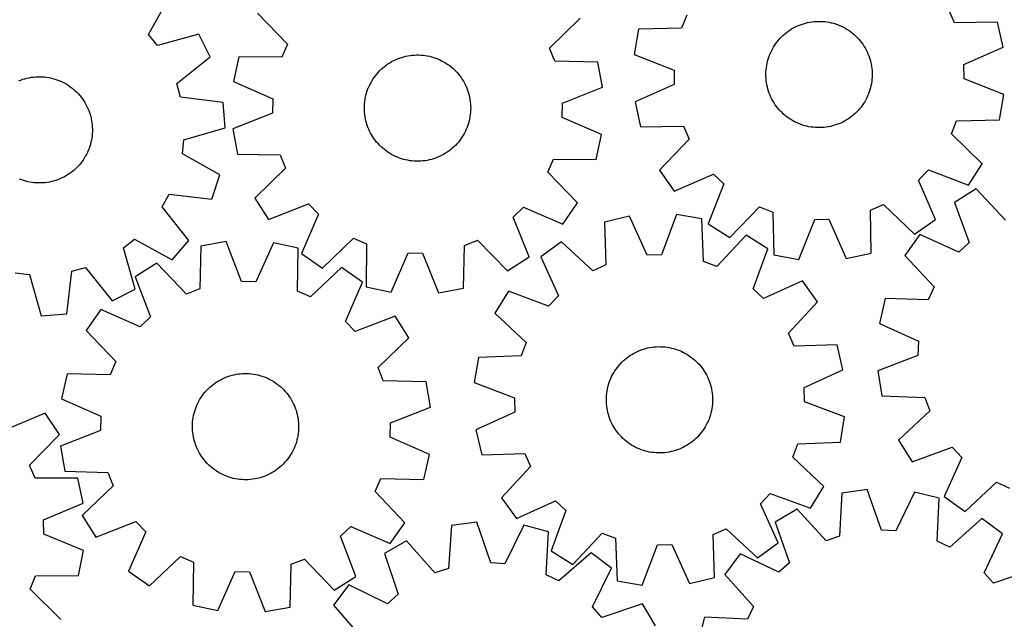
# Model space of a CAD drawing. Header units: millimetres. Extents: x 7 to 1243, y 7 to 1548.
# Tile 6 of 25: x 521 to 965, y 263 to 533. Entities that reach past the tile are written whole.
import ezdxf

# ---------------------------------------------------------------- set-up
doc = ezdxf.new("R2010")
doc.units = ezdxf.units.MM
doc.layers.add('CUT', color=7, linetype='CONTINUOUS', true_color=0x000000)

msp = doc.modelspace()

# ---------------------------------------------------------------- linework, layer by layer
at = {"layer": 'CUT'}
for p, q in [((578.7937, 526.83895), (588.186641, 543.786371)), ((628.033807, 536.428353), (641.479775, 522.47671)), ((759.925195, 520.699138), (773.783772, 534.241008)), ((821.864843, 535.602445), (819.52058, 529.615198)), ((942.877046, 532.021537), (940.301067, 537.912804)), ((819.52058, 529.615198), (800.149348, 529.170489)), ((868.402734, 528.775965), (869.230591, 529.298792)), ((869.230591, 529.298792), (870.079084, 529.787418)), ((870.079084, 529.787418), (870.946801, 530.241028)), ((870.946801, 530.241028), (871.832298, 530.658867)), ((871.832298, 530.658867), (872.734102, 531.04024)), ((872.734102, 531.04024), (873.650711, 531.384513)), ((873.650711, 531.384513), (874.580599, 531.691112)), ((874.580599, 531.691112), (875.522219, 531.959528)), ((875.522219, 531.959528), (876.474004, 532.189312)), ((876.474004, 532.189312), (877.434369, 532.380083)), ((877.434369, 532.380083), (878.401716, 532.531524)), ((878.401716, 532.531524), (879.374436, 532.643382)), ((879.374436, 532.643382), (880.350908, 532.71547)), ((880.350908, 532.71547), (881.329508, 532.74767)), ((881.329508, 532.74767), (882.308607, 532.739928)), ((882.308607, 532.739928), (883.286576, 532.692255)), ((883.286576, 532.692255), (884.261786, 532.604733)), ((884.261786, 532.604733), (885.232615, 532.477506)), ((885.232615, 532.477506), (886.197446, 532.310786)), ((886.197446, 532.310786), (887.154675, 532.104851)), ((887.154675, 532.104851), (888.102706, 531.860043)), ((888.102706, 531.860043), (889.039964, 531.57677)), ((889.039964, 531.57677), (889.964887, 531.255503)), ((889.964887, 531.255503), (890.875936, 530.896777)), ((890.875936, 530.896777), (891.771596, 530.50119)), ((891.771596, 530.50119), (892.650374, 530.069398)), ((892.650374, 530.069398), (893.510809, 529.602123)), ((893.510809, 529.602123), (894.351469, 529.10014)), ((962.250885, 532.332636), (942.877046, 532.021537)), ((964.721746, 521.064082), (962.250885, 532.332636)), ((582.779252, 521.793352), (578.7937, 526.83895)), ((601.441099, 527.006593), (582.779252, 521.793352)), ((606.688398, 516.732776), (601.441099, 527.006593)), ((800.149348, 529.170489), (798.119836, 517.814145)), ((863.296409, 524.238396), (863.943434, 524.973279)), ((863.943434, 524.973279), (864.619895, 525.68116)), ((864.619895, 525.68116), (865.324667, 526.36086)), ((865.324667, 526.36086), (866.056577, 527.011247)), ((866.056577, 527.011247), (866.814405, 527.63124)), ((866.814405, 527.63124), (867.596892, 528.219805)), ((867.596892, 528.219805), (868.402734, 528.775965)), ((894.351469, 529.10014), (895.170953, 528.564285)), ((895.170953, 528.564285), (895.967899, 527.995451)), ((895.967899, 527.995451), (896.74098, 527.394584)), ((896.74098, 527.394584), (897.488909, 526.762684)), ((897.488909, 526.762684), (898.210441, 526.100803)), ((898.210441, 526.100803), (898.904376, 525.410043)), ((898.904376, 525.410043), (899.569558, 524.691552)), ((641.479775, 522.47671), (638.930323, 516.573915)), ((762.296366, 514.722497), (759.925195, 520.699138)), ((860.538708, 520.203203), (861.023439, 521.053928)), ((861.023439, 521.053928), (861.542465, 521.884172)), ((861.542465, 521.884172), (862.094925, 522.692556)), ((862.094925, 522.692556), (862.679897, 523.477733)), ((862.679897, 523.477733), (863.296409, 524.238396)), ((899.569558, 524.691552), (900.20488, 523.946528)), ((900.20488, 523.946528), (900.809285, 523.17621)), ((900.809285, 523.17621), (901.381767, 522.381881)), ((901.381767, 522.381881), (901.921372, 521.564861)), ((901.921372, 521.564861), (902.427204, 520.726512)), ((902.427204, 520.726512), (902.89842, 519.868228)), ((946.995243, 513.240175), (964.721746, 521.064082)), ((591.524955, 504.669923), (606.688398, 516.732776)), ((619.555281, 516.797861), (617.135135, 505.518306)), ((638.930323, 516.573915), (619.555281, 516.797861)), ((691.246903, 515.811985), (692.161329, 516.162015)), ((692.161329, 516.162015), (693.089271, 516.474456)), ((693.089271, 516.474456), (694.029184, 516.748788)), ((694.029184, 516.748788), (694.979505, 516.984553)), ((694.979505, 516.984553), (695.938652, 517.18136)), ((695.938652, 517.18136), (696.905028, 517.338881)), ((696.905028, 517.338881), (697.877024, 517.456854)), ((697.877024, 517.456854), (698.853024, 517.535082)), ((698.853024, 517.535082), (699.831402, 517.573436)), ((699.831402, 517.573436), (700.810531, 517.57185)), ((700.810531, 517.57185), (701.78878, 517.530329)), ((701.78878, 517.530329), (702.764521, 517.448941)), ((702.764521, 517.448941), (703.736131, 517.327822)), ((703.736131, 517.327822), (704.701992, 517.167173)), ((704.701992, 517.167173), (705.660496, 516.967261)), ((705.660496, 516.967261), (706.610048, 516.72842)), ((706.610048, 516.72842), (707.549069, 516.451047)), ((707.549069, 516.451047), (708.475994, 516.135603)), ((708.475994, 516.135603), (709.389281, 515.782614)), ((798.119836, 517.814145), (816.137982, 510.687516)), ((858.655671, 515.693008), (858.958004, 516.624292)), ((858.958004, 516.624292), (859.298071, 517.54247)), ((859.298071, 517.54247), (859.675306, 518.446012)), ((859.675306, 518.446012), (860.089081, 519.333416)), ((860.089081, 519.333416), (860.538708, 520.203203)), ((902.89842, 519.868228), (903.334235, 518.991438)), ((903.334235, 518.991438), (903.733924, 518.097602)), ((903.733924, 518.097602), (904.096823, 517.188207)), ((904.096823, 517.188207), (904.422327, 516.264766)), ((904.422327, 516.264766), (904.709894, 515.328817)), ((683.867043, 511.086101), (684.594847, 511.741078)), ((684.594847, 511.741078), (685.348762, 512.365824)), ((685.348762, 512.365824), (686.127532, 512.959299)), ((686.127532, 512.959299), (686.929861, 513.520516)), ((686.929861, 513.520516), (687.754413, 514.048539)), ((687.754413, 514.048539), (688.599817, 514.54249)), ((688.599817, 514.54249), (689.464664, 515.001548)), ((689.464664, 515.001548), (690.347516, 515.424948)), ((690.347516, 515.424948), (691.246903, 515.811985)), ((709.389281, 515.782614), (710.287411, 515.392667)), ((710.287411, 515.392667), (711.168887, 514.966411)), ((711.168887, 514.966411), (712.032244, 514.504555)), ((712.032244, 514.504555), (712.876044, 514.007869)), ((712.876044, 514.007869), (713.698882, 513.477178)), ((713.698882, 513.477178), (714.499389, 512.913367)), ((714.499389, 512.913367), (715.276234, 512.317374)), ((715.276234, 512.317374), (716.028122, 511.69019)), ((716.028122, 511.69019), (716.753802, 511.03286)), ((781.669403, 514.36493), (762.296366, 514.722497)), ((783.749979, 503.017831), (781.669403, 514.36493)), ((857.725389, 510.894856), (857.832786, 511.868078)), ((857.832786, 511.868078), (857.979791, 512.83611)), ((857.979791, 512.83611), (858.166157, 513.797339)), ((858.166157, 513.797339), (858.391576, 514.750168)), ((858.391576, 514.750168), (858.655671, 515.693008)), ((904.709894, 515.328817), (904.959045, 514.381918)), ((904.959045, 514.381918), (905.169367, 513.425644)), ((905.169367, 513.425644), (905.340509, 512.461587)), ((905.340509, 512.461587), (905.472185, 511.491352)), ((905.472185, 511.491352), (905.564178, 510.516553)), ((947.120647, 506.81157), (946.995243, 513.240175)), ((522.940973, 506.857338), (523.888799, 507.10294)), ((523.888799, 507.10294), (524.845855, 507.309677)), ((524.845855, 507.309677), (525.810546, 507.477204)), ((525.810546, 507.477204), (526.781268, 507.605244)), ((526.781268, 507.605244), (527.756405, 507.693584)), ((527.756405, 507.693584), (528.734333, 507.742075)), ((528.734333, 507.742075), (529.713425, 507.750637)), ((529.713425, 507.750637), (530.692052, 507.719257)), ((530.692052, 507.719257), (531.668585, 507.647986)), ((531.668585, 507.647986), (532.641397, 507.536942)), ((532.641397, 507.536942), (533.608871, 507.386312)), ((533.608871, 507.386312), (534.569396, 507.196345)), ((534.569396, 507.196345), (535.521373, 506.967358)), ((535.521373, 506.967358), (536.463217, 506.699731)), ((680.113068, 506.585717), (680.660433, 507.397559)), ((680.660433, 507.397559), (681.240456, 508.186399)), ((681.240456, 508.186399), (681.852172, 508.950924)), ((681.852172, 508.950924), (682.494563, 509.689862)), ((682.494563, 509.689862), (683.166559, 510.401983)), ((683.166559, 510.401983), (683.867043, 511.086101)), ((716.753802, 511.03286), (717.452067, 510.346477)), ((717.452067, 510.346477), (718.121754, 509.632184)), ((718.121754, 509.632184), (718.761749, 508.89117)), ((718.761749, 508.89117), (719.370986, 508.124668)), ((719.370986, 508.124668), (719.948452, 507.333954)), ((719.948452, 507.333954), (720.493185, 506.520344)), ((816.137982, 510.687516), (816.263386, 504.258911)), ((857.630065, 508.939326), (857.657778, 509.918063)), ((857.642296, 507.960273), (857.630065, 508.939326)), ((857.694451, 506.982533), (857.642296, 507.960273)), ((857.657778, 509.918063), (857.725389, 510.894856)), ((857.786444, 506.007734), (857.694451, 506.982533)), ((905.600851, 507.581022), (905.533239, 506.60423)), ((905.564178, 510.516553), (905.616333, 509.538813)), ((905.628564, 508.55976), (905.600851, 507.581022)), ((905.616333, 509.538813), (905.628564, 508.55976)), ((520.168551, 505.891751), (521.079299, 506.251239)), ((521.079299, 506.251239), (522.003953, 506.57328)), ((522.003953, 506.57328), (522.940973, 506.857338)), ((536.463217, 506.699731), (537.393362, 506.393911)), ((537.393362, 506.393911), (538.310258, 506.050406)), ((538.310258, 506.050406), (539.212381, 505.669787)), ((539.212381, 505.669787), (540.098228, 505.25269)), ((540.098228, 505.25269), (540.966325, 504.799807)), ((540.966325, 504.799807), (541.815227, 504.311892)), ((541.815227, 504.311892), (542.643521, 503.789758)), ((542.643521, 503.789758), (543.449828, 503.234273)), ((543.449828, 503.234273), (544.232808, 502.646363)), ((544.232808, 502.646363), (544.991155, 502.027005)), ((593.276257, 498.483194), (591.524955, 504.669923)), ((617.135135, 505.518306), (634.896653, 497.774218)), ((677.896022, 502.229986), (678.267568, 503.135882)), ((678.267568, 503.135882), (678.675754, 504.025871)), ((678.675754, 504.025871), (679.119902, 504.898469)), ((679.119902, 504.898469), (679.599273, 505.752225)), ((679.599273, 505.752225), (680.113068, 506.585717)), ((720.493185, 506.520344), (721.004279, 505.685193)), ((721.004279, 505.685193), (721.480883, 504.829889)), ((721.480883, 504.829889), (721.922203, 503.955858)), ((721.922203, 503.955858), (722.327506, 503.064553)), ((722.327506, 503.064553), (722.696116, 502.157458)), ((765.764073, 495.810222), (783.749979, 503.017831)), ((816.263386, 504.258911), (798.536883, 496.435004)), ((857.91812, 505.037499), (857.786444, 506.007734)), ((858.089262, 504.073442), (857.91812, 505.037499)), ((858.299583, 503.117168), (858.089262, 504.073442)), ((858.548735, 502.170268), (858.299583, 503.117168)), ((904.867053, 502.748918), (904.602958, 501.806077)), ((905.092472, 503.701746), (904.867053, 502.748918)), ((905.278838, 504.662976), (905.092472, 503.701746)), ((905.425842, 505.631008), (905.278838, 504.662976)), ((905.533239, 506.60423), (905.425842, 505.631008)), ((965.138793, 499.684941), (947.120647, 506.81157)), ((544.991155, 502.027005), (545.723609, 501.377231)), ((545.723609, 501.377231), (546.42895, 500.698122)), ((546.42895, 500.698122), (547.106004, 499.990808)), ((547.106004, 499.990808), (547.753644, 499.256466)), ((547.753644, 499.256466), (548.370793, 498.49632)), ((548.370793, 498.49632), (548.956422, 497.711633)), ((612.512577, 496.158021), (593.276257, 498.483194)), ((676.607365, 497.515428), (676.787683, 498.477811)), ((676.787683, 498.477811), (677.007105, 499.432038)), ((677.007105, 499.432038), (677.265266, 500.376521)), ((677.265266, 500.376521), (677.561736, 501.309688)), ((677.561736, 501.309688), (677.896022, 502.229986)), ((722.696116, 502.157458), (723.027421, 501.236082)), ((723.027421, 501.236082), (723.320868, 500.30196)), ((723.320868, 500.30196), (723.57597, 499.356646)), ((723.57597, 499.356646), (723.792301, 498.401714)), ((723.792301, 498.401714), (723.969502, 497.438752)), ((858.836302, 501.23432), (858.548735, 502.170268)), ((859.161806, 500.310879), (858.836302, 501.23432)), ((859.524704, 499.401484), (859.161806, 500.310879)), ((859.924394, 498.507647), (859.524704, 499.401484)), ((860.360209, 497.630858), (859.924394, 498.507647)), ((903.169547, 498.16567), (902.71992, 497.295882)), ((903.583323, 499.053074), (903.169547, 498.16567)), ((903.960558, 499.956616), (903.583323, 499.053074)), ((904.300625, 500.874793), (903.960558, 499.956616)), ((904.602958, 501.806077), (904.300625, 500.874793)), ((963.109281, 488.328597), (965.138793, 499.684941)), ((548.956422, 497.711633), (549.509558, 496.903712)), ((549.509558, 496.903712), (550.02928, 496.073903)), ((550.02928, 496.073903), (550.514722, 495.223585)), ((550.514722, 495.223585), (550.965078, 494.354174)), ((550.965078, 494.354174), (551.379596, 493.467117)), ((613.42883, 484.658197), (612.512577, 496.158021)), ((634.896653, 497.774218), (634.800168, 491.345114)), ((676.282152, 493.616522), (676.30371, 494.595415)), ((676.30371, 494.595415), (676.365177, 495.572613)), ((676.365177, 495.572613), (676.466451, 496.546491)), ((676.466451, 496.546491), (676.607365, 497.515428)), ((723.969502, 497.438752), (724.107277, 496.469364)), ((724.107277, 496.469364), (724.205398, 495.495163)), ((724.205398, 495.495163), (724.263701, 494.517771)), ((724.263701, 494.517771), (724.282089, 493.538814)), ((765.667588, 489.381118), (765.764073, 495.810222)), ((798.536883, 496.435004), (801.007743, 485.166449)), ((860.831425, 496.772574), (860.360209, 497.630858)), ((861.337256, 495.934225), (860.831425, 496.772574)), ((861.876862, 495.117205), (861.337256, 495.934225)), ((862.449344, 494.322875), (861.876862, 495.117205)), ((863.053749, 493.552557), (862.449344, 494.322875)), ((900.578732, 494.021353), (899.96222, 493.26069)), ((901.163704, 494.80653), (900.578732, 494.021353)), ((901.716163, 495.614913), (901.163704, 494.80653)), ((902.23519, 496.445158), (901.716163, 495.614913)), ((902.71992, 497.295882), (902.23519, 496.445158)), ((551.379596, 493.467117), (551.757588, 492.563891)), ((551.757588, 492.563891), (552.098423, 491.645998)), ((552.098423, 491.645998), (552.401536, 490.714968)), ((552.401536, 490.714968), (552.666421, 489.772349)), ((552.666421, 489.772349), (552.892637, 488.819709)), ((634.800168, 491.345114), (616.814262, 484.137505)), ((676.30054, 492.637565), (676.282152, 493.616522)), ((676.358843, 491.660173), (676.30054, 492.637565)), ((676.456964, 490.685972), (676.358843, 491.660173)), ((676.594739, 489.716584), (676.456964, 490.685972)), ((676.77194, 488.753622), (676.594739, 489.716584)), ((723.956876, 489.639908), (723.776558, 488.677525)), ((724.097789, 490.608845), (723.956876, 489.639908)), ((724.199064, 491.582723), (724.097789, 490.608845)), ((724.260531, 492.559921), (724.199064, 491.582723)), ((724.282089, 493.538814), (724.260531, 492.559921)), ((783.429106, 481.63703), (765.667588, 489.381118)), ((863.689071, 492.807533), (863.053749, 493.552557)), ((864.354253, 492.089043), (863.689071, 492.807533)), ((865.048187, 491.398283), (864.354253, 492.089043)), ((865.76972, 490.736402), (865.048187, 491.398283)), ((866.517649, 490.104502), (865.76972, 490.736402)), ((867.290729, 489.503635), (866.517649, 490.104502)), ((868.087675, 488.934801), (867.290729, 489.503635)), ((895.661737, 489.27928), (894.855894, 488.723121)), ((896.444223, 489.867846), (895.661737, 489.27928)), ((897.202052, 490.487839), (896.444223, 489.867846)), ((897.933962, 491.138226), (897.202052, 490.487839)), ((898.638734, 491.817926), (897.933962, 491.138226)), ((899.315195, 492.525806), (898.638734, 491.817926)), ((899.96222, 493.26069), (899.315195, 492.525806)), ((552.892637, 488.819709), (553.079808, 487.858636)), ((553.079808, 487.858636), (553.227623, 486.890728)), ((553.227623, 486.890728), (553.335835, 485.917596)), ((553.335835, 485.917596), (553.404264, 484.940861)), ((553.404264, 484.940861), (553.432797, 483.962147)), ((676.988271, 487.79869), (676.77194, 488.753622)), ((677.243373, 486.853376), (676.988271, 487.79869)), ((677.53682, 485.919254), (677.243373, 486.853376)), ((677.868125, 484.997879), (677.53682, 485.919254)), ((678.236735, 484.090784), (677.868125, 484.997879)), ((722.668219, 484.925351), (722.296673, 484.019454)), ((723.002505, 485.845648), (722.668219, 484.925351)), ((723.298975, 486.778815), (723.002505, 485.845648)), ((723.557136, 487.723298), (723.298975, 486.778815)), ((723.776558, 488.677525), (723.557136, 487.723298)), ((801.007743, 485.166449), (820.381582, 485.477549)), ((820.381582, 485.477549), (822.957561, 479.586282)), ((868.90716, 488.398946), (868.087675, 488.934801)), ((869.747819, 487.896963), (868.90716, 488.398946)), ((870.608255, 487.429687), (869.747819, 487.896963)), ((871.487033, 486.997896), (870.608255, 487.429687)), ((872.382692, 486.602309), (871.487033, 486.997896)), ((873.293742, 486.243583), (872.382692, 486.602309)), ((874.218665, 485.922316), (873.293742, 486.243583)), ((875.155922, 485.639043), (874.218665, 485.922316)), ((876.103954, 485.394235), (875.155922, 485.639043)), ((877.061182, 485.1883), (876.103954, 485.394235)), ((878.026014, 485.02158), (877.061182, 485.1883)), ((878.996842, 484.894353), (878.026014, 485.02158)), ((879.972053, 484.80683), (878.996842, 484.894353)), ((880.950021, 484.759158), (879.972053, 484.80683)), ((881.92912, 484.751416), (880.950021, 484.759158)), ((882.907721, 484.783615), (881.92912, 484.751416)), ((883.884193, 484.855704), (882.907721, 484.783615)), ((884.856912, 484.967562), (883.884193, 484.855704)), ((885.82426, 485.119003), (884.856912, 484.967562)), ((886.784625, 485.309774), (885.82426, 485.119003)), ((887.73641, 485.539558), (886.784625, 485.309774)), ((888.67803, 485.807973), (887.73641, 485.539558)), ((889.607918, 486.114573), (888.67803, 485.807973)), ((890.524527, 486.458845), (889.607918, 486.114573)), ((891.42633, 486.840219), (890.524527, 486.458845)), ((892.311827, 487.258058), (891.42633, 486.840219)), ((893.179545, 487.711668), (892.311827, 487.258058)), ((894.028038, 488.200293), (893.179545, 487.711668)), ((894.855894, 488.723121), (894.028038, 488.200293)), ((941.393786, 481.896641), (943.738048, 487.883888)), ((943.738048, 487.883888), (963.109281, 488.328597)), ((553.278873, 481.030425), (553.148009, 480.06008)), ((553.370049, 482.0053), (553.278873, 481.030425)), ((553.421386, 482.983083), (553.370049, 482.0053)), ((553.432797, 483.962147), (553.421386, 482.983083)), ((594.803381, 479.316373), (613.42883, 484.658197)), ((616.814262, 484.137505), (618.894838, 472.790406)), ((678.642038, 483.199478), (678.236735, 484.090784)), ((679.083358, 482.325447), (678.642038, 483.199478)), ((679.559962, 481.470143), (679.083358, 482.325447)), ((680.071056, 480.634992), (679.559962, 481.470143)), ((680.615789, 479.821382), (680.071056, 480.634992)), ((720.451173, 480.569619), (719.903808, 479.757777)), ((720.964968, 481.403112), (720.451173, 480.569619)), ((721.444339, 482.256867), (720.964968, 481.403112)), ((721.888487, 483.129466), (721.444339, 482.256867)), ((722.296673, 484.019454), (721.888487, 483.129466)), ((781.00896, 470.357475), (783.429106, 481.63703)), ((955.313139, 468.417249), (941.393786, 481.896641)), ((552.233013, 476.256133), (551.908282, 475.33242)), ((552.519796, 477.192322), (552.233013, 476.256133)), ((552.768154, 478.13943), (552.519796, 477.192322)), ((552.977675, 479.09588), (552.768154, 478.13943)), ((553.148009, 480.06008), (552.977675, 479.09588)), ((594.053815, 472.930385), (594.803381, 479.316373)), ((681.193255, 479.030668), (680.615789, 479.821382)), ((681.802492, 478.264166), (681.193255, 479.030668)), ((682.442487, 477.523152), (681.802492, 478.264166)), ((683.112174, 476.808859), (682.442487, 477.523152)), ((683.810439, 476.122477), (683.112174, 476.808859)), ((684.536119, 475.465146), (683.810439, 476.122477)), ((716.697198, 476.069235), (715.969393, 475.414258)), ((717.397682, 476.753354), (716.697198, 476.069235)), ((718.069678, 477.465474), (717.397682, 476.753354)), ((718.712069, 478.204412), (718.069678, 477.465474)), ((719.323785, 478.968937), (718.712069, 478.204412)), ((719.903808, 479.757777), (719.323785, 478.968937)), ((822.957561, 479.586282), (809.574488, 465.574296)), ((550.241627, 471.792718), (549.736497, 470.953946)), ((550.712123, 472.651396), (550.241627, 471.792718)), ((551.147204, 473.52855), (550.712123, 472.651396)), ((551.546145, 474.422721), (551.147204, 473.52855)), ((551.908282, 475.33242), (551.546145, 474.422721)), ((610.936051, 463.420785), (594.053815, 472.930385)), ((618.894838, 472.790406), (638.267875, 472.432839)), ((638.267875, 472.432839), (640.639046, 466.456199)), ((685.288007, 474.837962), (684.536119, 475.465146)), ((686.064852, 474.241969), (685.288007, 474.837962)), ((686.865359, 473.678158), (686.064852, 474.241969)), ((687.688197, 473.147467), (686.865359, 473.678158)), ((688.531997, 472.650781), (687.688197, 473.147467)), ((689.395354, 472.188926), (688.531997, 472.650781)), ((690.27683, 471.762669), (689.395354, 472.188926)), ((691.17496, 471.372722), (690.27683, 471.762669)), ((710.216725, 471.730388), (709.317337, 471.343351)), ((711.099577, 472.153788), (710.216725, 471.730388)), ((711.964424, 472.612846), (711.099577, 472.153788)), ((712.809828, 473.106797), (711.964424, 472.612846)), ((713.63438, 473.634821), (712.809828, 473.106797)), ((714.436709, 474.196037), (713.63438, 473.634821)), ((715.215479, 474.789512), (714.436709, 474.196037)), ((715.969393, 475.414258), (715.215479, 474.789512)), ((546.722721, 467.106239), (546.029366, 466.414898)), ((547.387302, 467.825286), (546.722721, 467.106239)), ((548.022, 468.570842), (547.387302, 467.825286)), ((548.625759, 469.341666), (548.022, 468.570842)), ((549.197576, 470.136475), (548.625759, 469.341666)), ((549.736497, 470.953946), (549.197576, 470.136475)), ((692.088247, 471.019733), (691.17496, 471.372722)), ((693.015172, 470.704289), (692.088247, 471.019733)), ((693.954192, 470.426916), (693.015172, 470.704289)), ((694.903745, 470.188075), (693.954192, 470.426916)), ((695.862249, 469.988163), (694.903745, 470.188075)), ((696.82811, 469.827514), (695.862249, 469.988163)), ((697.79972, 469.706395), (696.82811, 469.827514)), ((698.775461, 469.625007), (697.79972, 469.706395)), ((699.75371, 469.583486), (698.775461, 469.625007)), ((700.732839, 469.581901), (699.75371, 469.583486)), ((701.711217, 469.620254), (700.732839, 469.581901)), ((702.687217, 469.698482), (701.711217, 469.620254)), ((703.659213, 469.816455), (702.687217, 469.698482)), ((704.625589, 469.973976), (703.659213, 469.816455)), ((705.584736, 470.170783), (704.625589, 469.973976)), ((706.535057, 470.406548), (705.584736, 470.170783)), ((707.47497, 470.68088), (706.535057, 470.406548)), ((708.402912, 470.993321), (707.47497, 470.68088)), ((709.317337, 471.343351), (708.402912, 470.993321)), ((759.084466, 464.678626), (761.633918, 470.581421)), ((761.633918, 470.581421), (781.00896, 470.357475)), ((949.09223, 458.702015), (955.313139, 468.417249)), ((541.332667, 462.909644), (540.472624, 462.441648)), ((542.172906, 463.412331), (541.332667, 462.909644)), ((542.991942, 463.948871), (542.172906, 463.412331)), ((543.788411, 464.518373), (542.991942, 463.948871)), ((544.560988, 465.119887), (543.788411, 464.518373)), ((545.308388, 465.752413), (544.560988, 465.119887)), ((546.029366, 466.414898), (545.308388, 465.752413)), ((607.381767, 452.445698), (610.936051, 463.420785)), ((640.639046, 466.456199), (626.780469, 452.914329)), ((772.530434, 450.726983), (759.084466, 464.678626)), ((809.574488, 465.574296), (816.169554, 456.109066)), ((816.169554, 456.109066), (833.949595, 463.810531)), ((833.949595, 463.810531), (838.583979, 459.353495)), ((926.568326, 461.069824), (931.025362, 465.704208)), ((931.025362, 465.704208), (949.09223, 458.702015)), ((521.474068, 461.110624), (520.557171, 461.454129)), ((522.404213, 460.804803), (521.474068, 461.110624)), ((523.346057, 460.537177), (522.404213, 460.804803)), ((524.298034, 460.308189), (523.346057, 460.537177)), ((525.258559, 460.118222), (524.298034, 460.308189)), ((526.226033, 459.967592), (525.258559, 460.118222)), ((527.198845, 459.856549), (526.226033, 459.967592)), ((528.175378, 459.785278), (527.198845, 459.856549)), ((529.154005, 459.753897), (528.175378, 459.785278)), ((530.133097, 459.76246), (529.154005, 459.753897)), ((531.111025, 459.810951), (530.133097, 459.76246)), ((532.086162, 459.89929), (531.111025, 459.810951)), ((533.056884, 460.02733), (532.086162, 459.89929)), ((534.021575, 460.194858), (533.056884, 460.02733)), ((534.978631, 460.401595), (534.021575, 460.194858)), ((535.926457, 460.647196), (534.978631, 460.401595)), ((536.863477, 460.931254), (535.926457, 460.647196)), ((537.788131, 461.253295), (536.863477, 460.931254)), ((538.698879, 461.612784), (537.788131, 461.253295)), ((539.594207, 462.009121), (538.698879, 461.612784)), ((540.472624, 462.441648), (539.594207, 462.009121)), ((838.583979, 459.353495), (831.581787, 441.286627)), ((934.269791, 443.289783), (926.568326, 461.069824)), ((584.993547, 449.02511), (588.129868, 454.638147)), ((588.129868, 454.638147), (607.381767, 452.445698)), ((952.546179, 457.097273), (942.741217, 451.018772)), ((965.821053, 442.982736), (952.546179, 457.097273)), ((626.780469, 452.914329), (633.045017, 443.227177)), ((633.045017, 443.227177), (651.080204, 450.310569)), ((651.080204, 450.310569), (655.558042, 445.696281)), ((765.978012, 441.232183), (772.530434, 450.726983)), ((904.901309, 447.501811), (910.792575, 450.07779)), ((910.792575, 450.07779), (924.804562, 436.694716)), ((942.741217, 451.018772), (949.479068, 432.851664)), ((596.951534, 433.778833), (584.993547, 449.02511)), ((655.558042, 445.696281), (647.936635, 427.881777)), ((743.549219, 444.375752), (748.163507, 448.85359)), ((748.163507, 448.85359), (765.978012, 441.232183)), ((795.947245, 444.738523), (784.718575, 442.092312)), ((804.046519, 427.136132), (795.947245, 444.738523)), ((817.317288, 445.488773), (810.472388, 427.361728)), ((828.703888, 443.636528), (817.317288, 445.488773)), ((841.29702, 435.065718), (854.776413, 448.985071)), ((854.776413, 448.985071), (860.763659, 446.640809)), ((860.763659, 446.640809), (861.208368, 427.269576)), ((905.212408, 428.127972), (904.901309, 447.501811)), ((750.632611, 426.340565), (743.549219, 444.375752)), ((784.718575, 442.092312), (785.331632, 422.725676)), ((829.450497, 424.274581), (828.703888, 443.636528)), ((831.581787, 441.286627), (841.29702, 435.065718)), ((872.564712, 425.240064), (879.691341, 443.25821)), ((879.691341, 443.25821), (886.119946, 443.383614)), ((886.119946, 443.383614), (893.943853, 425.657112)), ((924.804562, 436.694716), (934.269791, 443.289783)), ((848.734341, 436.151707), (835.473558, 422.023931)), ((858.545364, 430.082993), (848.734341, 436.151707)), ((927.114365, 436.422776), (920.381902, 427.054776)), ((944.780148, 428.462718), (927.114365, 436.422776)), ((567.4748, 430.40673), (572.520398, 434.392282)), ((572.520398, 434.392282), (589.467819, 424.999341)), ((589.467819, 424.999341), (596.951534, 433.778833)), ((613.77778, 433.26916), (602.415417, 431.273623)), ((620.850486, 415.229779), (613.77778, 433.26916)), ((635.155578, 432.788171), (627.278688, 415.085148)), ((646.416692, 430.283618), (635.155578, 432.788171)), ((657.431435, 421.329355), (671.383079, 434.775323)), ((671.383079, 434.775323), (677.285873, 432.225871)), ((677.285873, 432.225871), (677.061927, 412.850829)), ((721.069383, 412.190386), (721.426949, 431.563423)), ((721.426949, 431.563423), (727.40359, 433.934594)), ((727.40359, 433.934594), (740.94546, 420.076016)), ((765.262338, 433.22121), (755.901061, 426.479403)), ((779.481235, 420.058178), (765.262338, 433.22121)), ((949.479068, 432.851664), (944.780148, 428.462718)), ((572.688041, 411.744883), (567.4748, 430.40673)), ((602.415417, 431.273623), (601.912772, 411.903807)), ((646.047649, 410.910797), (646.416692, 430.283618)), ((647.936635, 427.881777), (657.431435, 421.329355)), ((688.341482, 410.430683), (696.085571, 428.192201)), ((696.085571, 428.192201), (702.514675, 428.095716)), ((702.514675, 428.095716), (709.722283, 410.10981)), ((810.472388, 427.361728), (804.046519, 427.136132)), ((851.825645, 411.909171), (858.545364, 430.082993)), ((861.208368, 427.269576), (872.564712, 425.240064)), ((893.943853, 425.657112), (905.212408, 428.127972)), ((920.381902, 427.054776), (933.559115, 412.849021)), ((582.48084, 423.537069), (572.747044, 417.345246)), ((595.918541, 409.577463), (582.48084, 423.537069)), ((740.94546, 420.076016), (750.632611, 426.340565)), ((755.901061, 426.479403), (763.878742, 408.821571)), ((785.331632, 422.725676), (779.481235, 420.058178)), ((835.473558, 422.023931), (829.450497, 424.274581)), ((518.611833, 419.132168), (524.997821, 418.382601)), ((524.997821, 418.382601), (530.339645, 399.757152)), ((541.839468, 400.673405), (544.164641, 419.909725)), ((544.164641, 419.909725), (550.351371, 421.661027)), ((550.351371, 421.661027), (562.414224, 406.497584)), ((665.983136, 421.658314), (651.931184, 408.317209)), ((675.428598, 415.034967), (665.983136, 421.658314)), ((572.747044, 417.345246), (579.695168, 399.257515)), ((627.278688, 415.085148), (620.850486, 415.229779)), ((667.673988, 397.27804), (675.428598, 415.034967)), ((874.186773, 415.502597), (856.528942, 407.524916)), ((880.92858, 406.14132), (874.186773, 415.502597)), ((562.414224, 406.497584), (572.688041, 411.744883)), ((601.912772, 411.903807), (595.918541, 409.577463)), ((651.931184, 408.317209), (646.047649, 410.910797)), ((677.061927, 412.850829), (688.341482, 410.430683)), ((709.722283, 410.10981), (721.069383, 412.190386)), ((741.320666, 410.837994), (735.251951, 401.026971)), ((759.494487, 404.118274), (741.320666, 410.837994)), ((856.528942, 407.524916), (851.825645, 411.909171)), ((933.559115, 412.849021), (930.897457, 406.995965)), ((763.878742, 408.821571), (759.494487, 404.118274)), ((867.765549, 391.922424), (880.92858, 406.14132)), ((911.530219, 407.589697), (908.895213, 396.358392)), ((930.897457, 406.995965), (911.530219, 407.589697)), ((530.339645, 399.757152), (541.839468, 400.673405)), ((557.290548, 402.56897), (550.667201, 393.123508)), ((575.047474, 394.81436), (557.290548, 402.56897)), ((735.251951, 401.026971), (749.379727, 387.766188)), ((579.695168, 399.257515), (575.047474, 394.81436)), ((672.117143, 392.630346), (667.673988, 397.27804)), ((690.204873, 399.578471), (672.117143, 392.630346)), ((696.396697, 389.844674), (690.204873, 399.578471)), ((908.895213, 396.358392), (926.505678, 388.276687)), ((550.667201, 393.123508), (564.008306, 379.071557)), ((870.433046, 386.072027), (867.765549, 391.922424)), ((682.437091, 376.406974), (696.396697, 389.844674)), ((749.379727, 387.766188), (747.129077, 381.743127)), ((926.505678, 388.276687), (926.286493, 381.850596)), ((797.046243, 382.330286), (797.892091, 382.823476)), ((797.892091, 382.823476), (798.757352, 383.281755)), ((798.757352, 383.281755), (799.640585, 383.70436)), ((799.640585, 383.70436), (800.54032, 384.090587)), ((800.54032, 384.090587), (801.45506, 384.439794)), ((801.45506, 384.439794), (802.383283, 384.751399)), ((802.383283, 384.751399), (803.323443, 385.024884)), ((803.323443, 385.024884), (804.273976, 385.259794)), ((804.273976, 385.259794), (805.233299, 385.455737)), ((805.233299, 385.455737), (806.199816, 385.612388)), ((806.199816, 385.612388), (807.171919, 385.729485)), ((807.171919, 385.729485), (808.147989, 385.806835)), ((808.147989, 385.806835), (809.126401, 385.844307)), ((809.126401, 385.844307), (810.105528, 385.841841)), ((810.105528, 385.841841), (811.083739, 385.799439)), ((811.083739, 385.799439), (812.059407, 385.717172)), ((812.059407, 385.717172), (813.030907, 385.595178)), ((813.030907, 385.595178), (813.996623, 385.43366)), ((813.996623, 385.43366), (814.954947, 385.232885)), ((814.954947, 385.232885), (815.904284, 384.993189)), ((815.904284, 384.993189), (816.843054, 384.714971)), ((816.843054, 384.714971), (817.769695, 384.398692)), ((817.769695, 384.398692), (818.682664, 384.044881)), ((818.682664, 384.044881), (819.580442, 383.654125)), ((819.580442, 383.654125), (820.461534, 383.227076)), ((820.461534, 383.227076), (821.324475, 382.764443)), ((821.324475, 382.764443), (822.167827, 382.266997)), ((889.799682, 386.685083), (870.433046, 386.072027)), ((892.445894, 375.456413), (889.799682, 386.685083)), ((564.008306, 379.071557), (561.414718, 373.188021)), ((727.76713, 380.996517), (725.914885, 369.609918)), ((747.129077, 381.743127), (727.76713, 380.996517)), ((791.782471, 377.976346), (792.455108, 378.687862)), ((792.455108, 378.687862), (793.156207, 379.371349)), ((793.156207, 379.371349), (793.884601, 380.025671)), ((793.884601, 380.025671), (794.639078, 380.649738)), ((794.639078, 380.649738), (795.418382, 381.242511)), ((795.418382, 381.242511), (796.221216, 381.803005)), ((796.221216, 381.803005), (797.046243, 382.330286)), ((822.167827, 382.266997), (822.990187, 381.735566)), ((822.990187, 381.735566), (823.790187, 381.171035)), ((823.790187, 381.171035), (824.566494, 380.574342)), ((824.566494, 380.574342), (825.317817, 379.946482)), ((825.317817, 379.946482), (826.042905, 379.288498)), ((826.042905, 379.288498), (826.740552, 378.601487)), ((826.740552, 378.601487), (827.409595, 377.886591)), ((926.286493, 381.850596), (908.166287, 374.987611)), ((542.041896, 373.557064), (539.537343, 362.295951)), ((561.414718, 373.188021), (542.041896, 373.557064)), ((619.393525, 373.518782), (620.366378, 373.629472)), ((620.366378, 373.629472), (621.342936, 373.700388)), ((621.342936, 373.700388), (622.321575, 373.731413)), ((622.321575, 373.731413), (623.300664, 373.722495)), ((623.300664, 373.722495), (624.278574, 373.673649)), ((624.278574, 373.673649), (625.253679, 373.584956)), ((625.253679, 373.584956), (626.224354, 373.456564)), ((684.763435, 370.412742), (682.437091, 376.406974)), ((788.403498, 373.187993), (788.883637, 374.041317)), ((788.883637, 374.041317), (789.398182, 374.874347)), ((789.398182, 374.874347), (789.946278, 375.685695)), ((789.946278, 375.685695), (790.527011, 376.474013)), ((790.527011, 376.474013), (791.139415, 377.237987)), ((791.139415, 377.237987), (791.782471, 377.976346)), ((827.409595, 377.886591), (828.048923, 377.145001)), ((828.048923, 377.145001), (828.65747, 376.377951)), ((828.65747, 376.377951), (829.234223, 375.586718)), ((829.234223, 375.586718), (829.778224, 374.772618)), ((829.778224, 374.772618), (830.288565, 373.937006)), ((830.288565, 373.937006), (830.764399, 373.081274)), ((874.843502, 367.35714), (892.445894, 375.456413)), ((908.166287, 374.987611), (910.029894, 363.602865)), ((607.80034, 368.632411), (608.583533, 369.220037)), ((608.583533, 369.220037), (609.390042, 369.775229)), ((609.390042, 369.775229), (610.218526, 370.297062)), ((610.218526, 370.297062), (611.067605, 370.784669)), ((611.067605, 370.784669), (611.935866, 371.237237)), ((611.935866, 371.237237), (612.821864, 371.654013)), ((612.821864, 371.654013), (613.724125, 372.034303)), ((613.724125, 372.034303), (614.641146, 372.377476)), ((614.641146, 372.377476), (615.571402, 372.682958)), ((615.571402, 372.682958), (616.513343, 372.950243)), ((616.513343, 372.950243), (617.465403, 373.178884)), ((617.465403, 373.178884), (618.425997, 373.368503)), ((618.425997, 373.368503), (619.393525, 373.518782)), ((626.224354, 373.456564), (627.188985, 373.288685)), ((627.188985, 373.288685), (628.145965, 373.081601)), ((628.145965, 373.081601), (629.093702, 372.835655)), ((629.093702, 372.835655), (630.030619, 372.551257)), ((630.030619, 372.551257), (630.955156, 372.22888)), ((630.955156, 372.22888), (631.865774, 371.869061)), ((631.865774, 371.869061), (632.760958, 371.472399)), ((632.760958, 371.472399), (633.639217, 371.039553)), ((633.639217, 371.039553), (634.499091, 370.571245)), ((634.499091, 370.571245), (635.339147, 370.068253)), ((635.339147, 370.068253), (636.157988, 369.531415)), ((636.157988, 369.531415), (636.95425, 368.961625)), ((704.133251, 369.910098), (684.763435, 370.412742)), ((706.128788, 358.547734), (704.133251, 369.910098)), ((725.914885, 369.609918), (744.04193, 362.765017)), ((786.544791, 368.667717), (786.842101, 369.600617)), ((786.842101, 369.600617), (787.177215, 370.520613)), ((787.177215, 370.520613), (787.549576, 371.426175)), ((787.549576, 371.426175), (787.958564, 372.315795)), ((787.958564, 372.315795), (788.403498, 373.187993)), ((830.764399, 373.081274), (831.204932, 372.206846)), ((831.204932, 372.206846), (831.609433, 371.315176)), ((831.609433, 371.315176), (831.977226, 370.407749)), ((831.977226, 370.407749), (832.307701, 369.486076)), ((832.307701, 369.486076), (832.600307, 368.55169)), ((603.660848, 364.483871), (604.278273, 365.243793)), ((604.278273, 365.243793), (604.926179, 365.9779)), ((604.926179, 365.9779), (605.60349, 366.684968)), ((605.60349, 366.684968), (606.309078, 367.363821)), ((606.309078, 367.363821), (607.041767, 368.013329)), ((607.041767, 368.013329), (607.80034, 368.632411)), ((636.95425, 368.961625), (637.726609, 368.35983)), ((637.726609, 368.35983), (638.473779, 367.727033)), ((638.473779, 367.727033), (639.194516, 367.064286)), ((639.194516, 367.064286), (639.887621, 366.372693)), ((639.887621, 366.372693), (640.55194, 365.653405)), ((640.55194, 365.653405), (641.186367, 364.907618)), ((641.186367, 364.907618), (641.789847, 364.136575)), ((785.640377, 363.864622), (785.742528, 364.838408)), ((785.742528, 364.838408), (785.884314, 365.807218)), ((785.884314, 365.807218), (786.065498, 366.769438)), ((786.065498, 366.769438), (786.285779, 367.723467)), ((786.285779, 367.723467), (786.544791, 368.667717)), ((832.600307, 368.55169), (832.854557, 367.606147)), ((832.854557, 367.606147), (833.070029, 366.65102)), ((833.070029, 366.65102), (833.246362, 365.6879)), ((833.246362, 365.6879), (833.383265, 364.718388)), ((833.383265, 364.718388), (833.480509, 363.744099)), ((875.069099, 360.931271), (874.843502, 367.35714)), ((539.537343, 362.295951), (557.240366, 354.41906)), ((600.650219, 359.455761), (601.065059, 360.342667)), ((601.065059, 360.342667), (601.51573, 361.211914)), ((601.51573, 361.211914), (602.001481, 362.062056)), ((602.001481, 362.062056), (602.521504, 362.891677)), ((602.521504, 362.891677), (603.074934, 363.699397)), ((603.074934, 363.699397), (603.660848, 364.483871)), ((641.789847, 364.136575), (642.361374, 363.341559)), ((642.361374, 363.341559), (642.899999, 362.523892)), ((642.899999, 362.523892), (643.404824, 361.684936)), ((643.404824, 361.684936), (643.875009, 360.826088)), ((643.875009, 360.826088), (644.309771, 359.948775)), ((744.04193, 362.765017), (744.267527, 356.339148)), ((785.555591, 361.908606), (785.57803, 362.887479)), ((785.573097, 360.929633), (785.555591, 361.908606)), ((785.63052, 359.952189), (785.573097, 360.929633)), ((785.57803, 362.887479), (785.640377, 363.864622)), ((833.532999, 360.808809), (833.470652, 359.831666)), ((833.480509, 363.744099), (833.537932, 362.766655)), ((833.555438, 361.787681), (833.532999, 360.808809)), ((833.537932, 362.766655), (833.555438, 361.787681)), ((893.196144, 354.08637), (875.069099, 360.931271)), ((910.029894, 363.602865), (929.392576, 362.875576)), ((929.392576, 362.875576), (931.649235, 356.854764)), ((532.134983, 355.785737), (514.253418, 348.323025)), ((538.602724, 346.233052), (532.134983, 355.785737)), ((599.362053, 355.76146), (599.62728, 356.703983)), ((599.62728, 356.703983), (599.93073, 357.634904)), ((599.93073, 357.634904), (600.271899, 358.552672)), ((600.271899, 358.552672), (600.650219, 359.455761)), ((644.309771, 359.948775), (644.708388, 359.05446)), ((644.708388, 359.05446), (645.070194, 358.14463)), ((645.070194, 358.14463), (645.394589, 357.220799)), ((645.394589, 357.220799), (645.681032, 356.284505)), ((645.681032, 356.284505), (645.929047, 355.337307)), ((688.089407, 351.475028), (706.128788, 358.547734)), ((744.267527, 356.339148), (726.665135, 348.239875)), ((785.727764, 358.9779), (785.63052, 359.952189)), ((785.864667, 358.008388), (785.727764, 358.9779)), ((786.041, 357.045267), (785.864667, 358.008388)), ((786.256472, 356.090141), (786.041, 357.045267)), ((786.510722, 355.144597), (786.256472, 356.090141)), ((832.82525, 355.972821), (832.566239, 355.028571)), ((833.045531, 356.92685), (832.82525, 355.972821)), ((833.226715, 357.88907), (833.045531, 356.92685)), ((833.368501, 358.857879), (833.226715, 357.88907)), ((833.470652, 359.831666), (833.368501, 358.857879)), ((931.649235, 356.854764), (917.534698, 343.57989)), ((557.240366, 354.41906), (557.095735, 347.990859)), ((598.622455, 350.93024), (598.691239, 351.906951)), ((598.691239, 351.906951), (598.799804, 352.880044)), ((598.799804, 352.880044), (598.94797, 353.847898)), ((598.94797, 353.847898), (599.135491, 354.808903)), ((599.135491, 354.808903), (599.362053, 355.76146)), ((645.929047, 355.337307), (646.13822, 354.380782)), ((646.13822, 354.380782), (646.308204, 353.41652)), ((646.308204, 353.41652), (646.438716, 352.446127)), ((646.438716, 352.446127), (646.529538, 351.471219)), ((646.529538, 351.471219), (646.58052, 350.493417)), ((687.944776, 345.046827), (688.089407, 351.475028)), ((786.803328, 354.210212), (786.510722, 355.144597)), ((787.133803, 353.288538), (786.803328, 354.210212)), ((787.501596, 352.381112), (787.133803, 353.288538)), ((787.906097, 351.489442), (787.501596, 352.381112)), ((788.34663, 350.615013), (787.906097, 351.489442)), ((831.152465, 351.380492), (830.707531, 350.508294)), ((831.561453, 352.270113), (831.152465, 351.380492)), ((831.933814, 353.175674), (831.561453, 352.270113)), ((832.268928, 354.095671), (831.933814, 353.175674)), ((832.566239, 355.028571), (832.268928, 354.095671)), ((891.343899, 342.69977), (893.196144, 354.08637)), ((557.095735, 347.990859), (539.056355, 340.918152)), ((598.593567, 349.951537), (598.622455, 350.93024)), ((598.604623, 348.972469), (598.593567, 349.951537)), ((598.655604, 347.994668), (598.604623, 348.972469)), ((598.746426, 347.019759), (598.655604, 347.994668)), ((598.876938, 346.049367), (598.746426, 347.019759)), ((646.493904, 347.558936), (646.385338, 346.585843)), ((646.562688, 348.535646), (646.493904, 347.558936)), ((646.591576, 349.51435), (646.562688, 348.535646)), ((646.58052, 350.493417), (646.591576, 349.51435)), ((726.665135, 348.239875), (729.311347, 337.011205)), ((788.822464, 349.759281), (788.34663, 350.615013)), ((789.332805, 348.92367), (788.822464, 349.759281)), ((789.876806, 348.10957), (789.332805, 348.92367)), ((790.453559, 347.318336), (789.876806, 348.10957)), ((791.062106, 346.551286), (790.453559, 347.318336)), ((828.584018, 347.222275), (827.971614, 346.458301)), ((829.164751, 348.010592), (828.584018, 347.222275)), ((829.712847, 348.821941), (829.164751, 348.010592)), ((830.227392, 349.654971), (829.712847, 348.821941)), ((830.707531, 350.508294), (830.227392, 349.654971)), ((525.033239, 332.401512), (538.602724, 346.233052)), ((599.046922, 345.085105), (598.876938, 346.049367)), ((599.256095, 344.128579), (599.046922, 345.085105)), ((599.50411, 343.181381), (599.256095, 344.128579)), ((599.790553, 342.245088), (599.50411, 343.181381)), ((645.557862, 342.761904), (645.254412, 341.830983)), ((645.82309, 343.704427), (645.557862, 342.761904)), ((646.049652, 344.656984), (645.82309, 343.704427)), ((646.237172, 345.617989), (646.049652, 344.656984)), ((646.385338, 346.585843), (646.237172, 345.617989)), ((705.647799, 337.169936), (687.944776, 345.046827)), ((791.701434, 345.809696), (791.062106, 346.551286)), ((792.370477, 345.094801), (791.701434, 345.809696)), ((793.068124, 344.40779), (792.370477, 345.094801)), ((793.793212, 343.749806), (793.068124, 344.40779)), ((794.544535, 343.121946), (793.793212, 343.749806)), ((795.320843, 342.525253), (794.544535, 343.121946)), ((796.120842, 341.960721), (795.320843, 342.525253)), ((823.692647, 342.453776), (822.889813, 341.893283)), ((824.471951, 343.04655), (823.692647, 342.453776)), ((825.226428, 343.670617), (824.471951, 343.04655)), ((825.954822, 344.324939), (825.226428, 343.670617)), ((826.655921, 345.008426), (825.954822, 344.324939)), ((827.328559, 345.719942), (826.655921, 345.008426)), ((827.971614, 346.458301), (827.328559, 345.719942)), ((871.981952, 341.953161), (891.343899, 342.69977)), ((917.534698, 343.57989), (923.613199, 333.774928)), ((539.056355, 340.918152), (541.051892, 329.555789)), ((600.114948, 341.321257), (599.790553, 342.245088)), ((600.476755, 340.411427), (600.114948, 341.321257)), ((600.875371, 339.517111), (600.476755, 340.411427)), ((601.310134, 338.639799), (600.875371, 339.517111)), ((601.780318, 337.78095), (601.310134, 338.639799)), ((643.669412, 338.253972), (643.183661, 337.403831)), ((644.120083, 339.12322), (643.669412, 338.253972)), ((644.534923, 340.010126), (644.120083, 339.12322)), ((644.913243, 340.913215), (644.534923, 340.010126)), ((645.254412, 341.830983), (644.913243, 340.913215)), ((796.943202, 341.42929), (796.120842, 341.960721)), ((797.786554, 340.931845), (796.943202, 341.42929)), ((798.649495, 340.469212), (797.786554, 340.931845)), ((799.530587, 340.042162), (798.649495, 340.469212)), ((800.428365, 339.651407), (799.530587, 340.042162)), ((801.341334, 339.297595), (800.428365, 339.651407)), ((802.267975, 338.981317), (801.341334, 339.297595)), ((803.206745, 338.703098), (802.267975, 338.981317)), ((804.156082, 338.463402), (803.206745, 338.703098)), ((805.114406, 338.262628), (804.156082, 338.463402)), ((806.080122, 338.101109), (805.114406, 338.262628)), ((807.051622, 337.979115), (806.080122, 338.101109)), ((808.02729, 337.896849), (807.051622, 337.979115)), ((812.911213, 338.0839), (811.93911, 337.966802)), ((813.87773, 338.240551), (812.911213, 338.0839)), ((814.837053, 338.436494), (813.87773, 338.240551)), ((815.787586, 338.671404), (814.837053, 338.436494)), ((816.727746, 338.944889), (815.787586, 338.671404)), ((817.655969, 339.256494), (816.727746, 338.944889)), ((818.570709, 339.605701), (817.655969, 339.256494)), ((819.470445, 339.991928), (818.570709, 339.605701)), ((820.353677, 340.414533), (819.470445, 339.991928)), ((821.218938, 340.872812), (820.353677, 340.414533)), ((822.064786, 341.366002), (821.218938, 340.872812)), ((822.889813, 341.893283), (822.064786, 341.366002)), ((869.731302, 335.9301), (871.981952, 341.953161)), ((923.613199, 333.774928), (941.780307, 340.512778)), ((941.780307, 340.512778), (946.169252, 335.813859)), ((602.285143, 336.941994), (601.780318, 337.78095)), ((602.823768, 336.124328), (602.285143, 336.941994)), ((603.395296, 335.329311), (602.823768, 336.124328)), ((603.998775, 334.558268), (603.395296, 335.329311)), ((604.633203, 333.812482), (603.998775, 334.558268)), ((605.297522, 333.093194), (604.633203, 333.812482)), ((640.90687, 334.222093), (640.258963, 333.487987)), ((641.524294, 334.982016), (640.90687, 334.222093)), ((642.110209, 335.76649), (641.524294, 334.982016)), ((642.663638, 336.574209), (642.110209, 335.76649)), ((643.183661, 337.403831), (642.663638, 336.574209)), ((703.143246, 325.908822), (705.647799, 337.169936)), ((729.311347, 337.011205), (748.677983, 337.624261)), ((748.677983, 337.624261), (751.34548, 331.773864)), ((809.005501, 337.854447), (808.02729, 337.896849)), ((809.984628, 337.85198), (809.005501, 337.854447)), ((810.96304, 337.889453), (809.984628, 337.85198)), ((811.93911, 337.966802), (810.96304, 337.889453)), ((883.859078, 322.669317), (869.731302, 335.9301)), ((946.169252, 335.813859), (938.209195, 318.148075)), ((527.530107, 326.476283), (525.033239, 332.401512)), ((541.051892, 329.555789), (560.421707, 329.053144)), ((605.990626, 332.401601), (605.297522, 333.093194)), ((606.711364, 331.738854), (605.990626, 332.401601)), ((607.458533, 331.106057), (606.711364, 331.738854)), ((608.230892, 330.504262), (607.458533, 331.106057)), ((609.027155, 329.934472), (608.230892, 330.504262)), ((609.845996, 329.397634), (609.027155, 329.934472)), ((610.686052, 328.894642), (609.845996, 329.397634)), ((634.966617, 329.168824), (634.117538, 328.681218)), ((635.7951, 329.690658), (634.966617, 329.168824)), ((636.60161, 330.245849), (635.7951, 329.690658)), ((637.384802, 330.833475), (636.60161, 330.245849)), ((638.143375, 331.452558), (637.384802, 330.833475)), ((638.876065, 332.102066), (638.143375, 331.452558)), ((639.581652, 332.780919), (638.876065, 332.102066)), ((640.258963, 333.487987), (639.581652, 332.780919)), ((751.34548, 331.773864), (738.182449, 317.554968)), ((546.906374, 326.527951), (527.530107, 326.476283)), ((549.226134, 315.227323), (546.906374, 326.527951)), ((560.421707, 329.053144), (562.748052, 323.058913)), ((611.545925, 328.426334), (610.686052, 328.894642)), ((612.424185, 327.993488), (611.545925, 328.426334)), ((613.319369, 327.596826), (612.424185, 327.993488)), ((614.229987, 327.237006), (613.319369, 327.596826)), ((615.154523, 326.91463), (614.229987, 327.237006)), ((616.09144, 326.630231), (615.154523, 326.91463)), ((617.039177, 326.384286), (616.09144, 326.630231)), ((617.996158, 326.177201), (617.039177, 326.384286)), ((618.960788, 326.009323), (617.996158, 326.177201)), ((619.931464, 325.880931), (618.960788, 326.009323)), ((620.906568, 325.792238), (619.931464, 325.880931)), ((621.884479, 325.743391), (620.906568, 325.792238)), ((622.863568, 325.734473), (621.884479, 325.743391)), ((623.842206, 325.765499), (622.863568, 325.734473)), ((624.818764, 325.836415), (623.842206, 325.765499)), ((625.791617, 325.947105), (624.818764, 325.836415)), ((626.759146, 326.097384), (625.791617, 325.947105)), ((627.719739, 326.287002), (626.759146, 326.097384)), ((628.671799, 326.515644), (627.719739, 326.287002)), ((629.613741, 326.782929), (628.671799, 326.515644)), ((630.543996, 327.088411), (629.613741, 326.782929)), ((631.461018, 327.431583), (630.543996, 327.088411)), ((632.363278, 327.811874), (631.461018, 327.431583)), ((633.249277, 328.22865), (632.363278, 327.811874)), ((634.117538, 328.681218), (633.249277, 328.22865)), ((681.176837, 320.39433), (683.770424, 326.277866)), ((683.770424, 326.277866), (703.143246, 325.908822)), ((562.748052, 323.058913), (548.788445, 309.621212)), ((694.517941, 306.342379), (681.176837, 320.39433)), ((877.790363, 312.858294), (883.859078, 322.669317)), ((903.327488, 321.288903), (891.912233, 319.622345)), ((909.876265, 303.052787), (903.327488, 321.288903)), ((924.682478, 320.190722), (916.297608, 302.722569)), ((935.866563, 317.361992), (924.682478, 320.190722)), ((947.577195, 311.415613), (961.78295, 324.592826)), ((961.78295, 324.592826), (967.636005, 321.931168)), ((738.182449, 317.554968), (744.924256, 308.19369)), ((744.924256, 308.19369), (762.582087, 316.171371)), ((762.582087, 316.171371), (767.285384, 311.787117)), ((855.232287, 314.874717), (859.616542, 319.578013)), ((859.616542, 319.578013), (877.790363, 312.858294)), ((891.912233, 319.622345), (890.850395, 300.275125)), ((934.938184, 298.007909), (935.866563, 317.361992)), ((938.209195, 318.148075), (947.577195, 311.415613)), ((531.396463, 307.641464), (549.226134, 315.227323)), ((767.285384, 311.787117), (760.565665, 293.613295)), ((863.209968, 297.216885), (855.232287, 314.874717)), ((871.762539, 312.464731), (861.853982, 306.556603)), ((884.791479, 298.122865), (871.762539, 312.464731)), ((531.435781, 301.211756), (531.396463, 307.641464)), ((548.788445, 309.621212), (554.980269, 299.887416)), ((955.175746, 308.175204), (940.744363, 295.245486)), ((964.425984, 301.281834), (955.175746, 308.175204)), ((554.980269, 299.887416), (573.067999, 306.835541)), ((573.067999, 306.835541), (577.511154, 302.187846)), ((665.489974, 300.208371), (670.137668, 304.651526)), ((670.137668, 304.651526), (687.894595, 296.896917)), ((687.894595, 296.896917), (694.517941, 306.342379)), ((715.569467, 305.04904), (714.254962, 285.717344)), ((727.005521, 306.566324), (715.569467, 305.04904)), ((733.315496, 288.246208), (727.005521, 306.566324)), ((748.344342, 305.189248), (739.731977, 287.832128)), ((759.490516, 302.214647), (748.344342, 305.189248)), ((833.779397, 300.970612), (839.629794, 303.63811)), ((839.629794, 303.63811), (853.848691, 290.475078)), ((861.853982, 306.556603), (868.276833, 288.275755)), ((916.297608, 302.722569), (909.876265, 303.052787)), ((549.356891, 293.844514), (531.435781, 301.211756)), ((577.511154, 302.187846), (569.756545, 284.43092)), ((672.438098, 282.120641), (665.489974, 300.208371)), ((695.327983, 298.155279), (685.343087, 292.377104)), ((708.168445, 283.644423), (695.327983, 298.155279)), ((758.309369, 282.874344), (759.490516, 302.214647)), ((770.376688, 287.544581), (783.637471, 301.672356)), ((783.637471, 301.672356), (789.660532, 299.421707)), ((789.660532, 299.421707), (790.407141, 280.05976)), ((834.392454, 281.603976), (833.779397, 300.970612)), ((890.850395, 300.275125), (884.791479, 298.122865)), ((940.744363, 295.245486), (934.938184, 298.007909)), ((956.161788, 283.756268), (964.425984, 301.281834)), ((547.175507, 282.516362), (549.356891, 293.844514)), ((760.565665, 293.613295), (770.376688, 287.544581)), ((801.793741, 278.207515), (808.638641, 296.334559)), ((808.638641, 296.334559), (815.06451, 296.560156)), ((815.06451, 296.560156), (823.163784, 278.957764)), ((853.848691, 290.475078), (863.209968, 297.216885)), ((579.202006, 277.807573), (593.253958, 291.148678)), ((593.253958, 291.148678), (599.137494, 288.55509)), ((643.27237, 287.56208), (649.266602, 289.888424)), ((649.266602, 289.888424), (662.704302, 275.928817)), ((685.343087, 292.377104), (691.526563, 274.013906)), ((778.678032, 292.776381), (764.078963, 280.036303)), ((787.837424, 285.762752), (778.678032, 292.776381)), ((845.977192, 292.232876), (839.083823, 282.982637)), ((863.502758, 283.968679), (845.977192, 292.232876)), ((599.137494, 288.55509), (598.76845, 269.182268)), ((642.769726, 268.192264), (643.27237, 287.56208)), ((714.254962, 285.717344), (708.168445, 283.644423)), ((739.731977, 287.832128), (733.315496, 288.246208)), ((779.344973, 268.346647), (787.837424, 285.762752)), ((868.276833, 288.275755), (863.502758, 283.968679)), ((978.749712, 285.405044), (960.468863, 278.982194)), ((525.375838, 276.37574), (527.800056, 282.331062)), ((527.800056, 282.331062), (547.175507, 282.516362)), ((569.756545, 284.43092), (579.202006, 277.807573)), ((610.029564, 266.677716), (617.906455, 284.380738)), ((617.906455, 284.380738), (624.334656, 284.236107)), ((624.334656, 284.236107), (631.407362, 266.196727)), ((662.704302, 275.928817), (672.438098, 282.120641)), ((764.078963, 280.036303), (758.309369, 282.874344)), ((823.163784, 278.957764), (834.392454, 281.603976)), ((839.083823, 282.982637), (852.013541, 268.551254)), ((960.468863, 278.982194), (956.161788, 283.756268)), ((539.113463, 262.711185), (525.375838, 276.37574)), ((669.280522, 278.262019), (662.266893, 269.102627)), ((686.696627, 269.769568), (669.280522, 278.262019)), ((790.407141, 280.05976), (801.793741, 278.207515)), ((691.526563, 274.013906), (686.696627, 269.769568)), ((598.76845, 269.182268), (610.029564, 266.677716)), ((631.407362, 266.196727), (642.769726, 268.192264)), ((662.266893, 269.102627), (675.006971, 254.503558)), ((783.589311, 263.516711), (779.344973, 268.346647)), ((801.952509, 269.700187), (783.589311, 263.516711)), ((807.730685, 259.71529), (801.952509, 269.700187)), ((852.013541, 268.551254), (849.251118, 262.745076)), ((829.897035, 263.673454), (827.068304, 252.48937)), ((849.251118, 262.745076), (829.897035, 263.673454))]:
    msp.add_line(p, q, dxfattribs=at)

doc.saveas('drawing.dxf')
